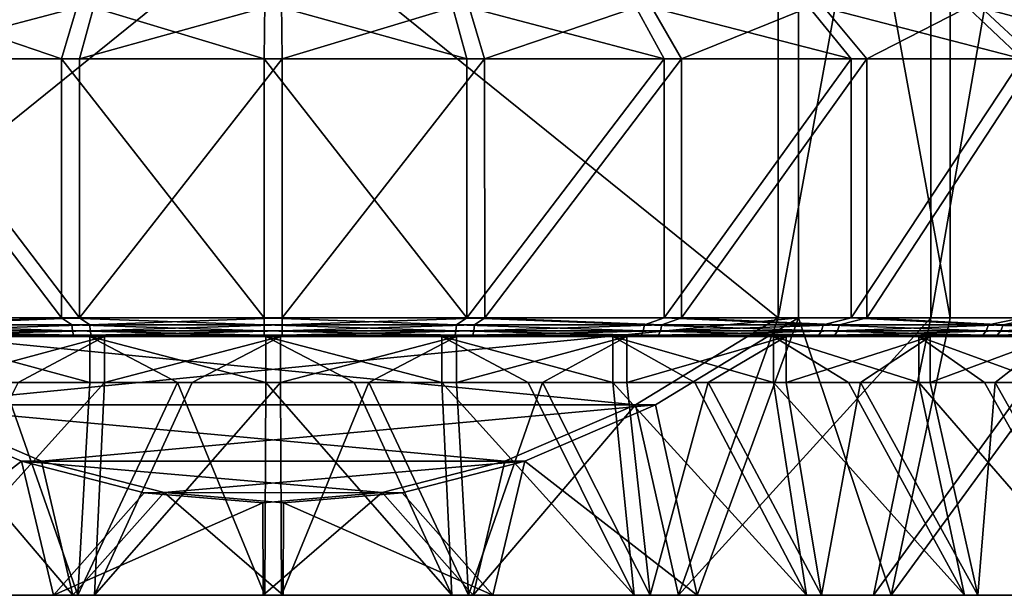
# Model space of a CAD drawing. Header units: metres. Extents: x -105 to 105, y -117 to 62.
# Tile 136 of 256: x -77.74 to -67.1, y 25.2 to 31.43. Entities that reach past the tile are written whole.
import ezdxf

# ---------------------------------------------------------------- set-up
doc = ezdxf.new("R2010")
doc.units = ezdxf.units.M
doc.layers.add('solid_509432_AD150_SW0001', color=7, linetype='CONTINUOUS')

msp = doc.modelspace()

# ---------------------------------------------------------------- linework, layer by layer
at = {"layer": 'solid_509432_AD150_SW0001'}
for points in [[(-80.67791, 37.200001, -14.508655), (-69.542679, 37.200001, -14.590534), (-69.542679, 28.200001, -14.590534)], [(-80.67791, 37.200001, -14.508655), (-69.542679, 28.200001, -14.590534), (-80.67791, 28.200001, -14.508655)], [(-80.457321, 28.200001, 15.490534), (-69.32209, 28.200001, 15.408655), (-69.32209, 37.200001, 15.408655)], [(-80.457321, 37.200001, 15.490534), (-80.457321, 28.200001, 15.490534), (-69.32209, 37.200001, 15.408655)], [(-67.89418, 37.200001, -13.885528), (-67.89418, 28.200001, -13.885528), (-69.542679, 28.200001, -14.590534)], [(-67.89418, 37.200001, -13.885528), (-69.542679, 28.200001, -14.590534), (-69.542679, 37.200001, -14.590534)], [(-69.32209, 37.200001, 15.408655), (-69.32209, 28.200001, 15.408655), (-67.684135, 28.200001, 14.679482)], [(-69.32209, 37.200001, 15.408655), (-67.684135, 28.200001, 14.679482), (-67.684135, 37.200001, 14.679482)], [(-66.334839, 37.200001, -13.000463), (-66.334839, 28.200001, -13.000463), (-67.89418, 28.200001, -13.885528)], [(-67.89418, 37.200001, -13.885528), (-66.334839, 37.200001, -13.000463), (-67.89418, 28.200001, -13.885528)], [(-67.684135, 37.200001, 14.679482), (-67.684135, 28.200001, 14.679482), (-66.137978, 28.200001, 13.771583)], [(-67.684135, 37.200001, 14.679482), (-66.137978, 28.200001, 13.771583), (-66.137978, 37.200001, 13.771583)], [(-79.062523, 31.606218, -11.106748), (-79.410713, 31, -12.097335), (-77.28537, 31, -12.652178)], [(-76.927254, 31.606218, 12.547445), (-77.092453, 31, 13.584369), (-79.225723, 31, 13.06084)], [(-78.892136, 31.606218, 12.06524), (-76.927254, 31.606218, 12.547445), (-79.225723, 31, 13.06084)], [(-77.10495, 31.606218, -11.617796), (-79.062523, 31.606218, -11.106748), (-77.28537, 31, -12.652178)], [(-77.10495, 31.606218, -11.617796), (-77.28537, 31, -12.652178), (-75.097794, 31, -12.849641)], [(-77.10495, 31.606218, -11.617796), (-75.097794, 31, -12.849641), (-75.090073, 31.606218, -11.799669)], [(-77.092453, 31, 13.584369), (-74.909927, 31.606218, 12.699669), (-74.902206, 31, 13.74964)], [(-76.927254, 31.606218, 12.547445), (-74.909927, 31.606218, 12.699669), (-77.092453, 31, 13.584369)], [(-75.090073, 31.606218, -11.799669), (-75.097794, 31, -12.849641), (-72.907547, 31, -12.684369)], [(-73.072746, 31.606218, -11.647445), (-75.090073, 31.606218, -11.799669), (-72.907547, 31, -12.684369)], [(-74.909927, 31.606218, 12.699669), (-72.89505, 31.606218, 12.517796), (-74.902206, 31, 13.74964)], [(-72.89505, 31.606218, 12.517796), (-72.71463, 31, 13.552178), (-74.902206, 31, 13.74964)], [(-73.072746, 31.606218, -11.647445), (-72.907547, 31, -12.684369), (-70.774277, 31, -12.16084)], [(-71.107864, 31.606218, -11.165239), (-73.072746, 31.606218, -11.647445), (-70.774277, 31, -12.16084)], [(-72.89505, 31.606218, 12.517796), (-70.937477, 31.606218, 12.006748), (-72.71463, 31, 13.552178)], [(-70.937477, 31.606218, 12.006748), (-70.589287, 31, 12.997334), (-72.71463, 31, 13.552178)], [(-71.107864, 31.606218, -11.165239), (-70.774277, 31, -12.16084), (-68.75621, 31, -11.293299)], [(-69.249123, 31.606218, -10.366189), (-71.107864, 31.606218, -11.165239), (-68.75621, 31, -11.293299)], [(-70.937477, 31.606218, 12.006748), (-69.090691, 31.606218, 11.18045), (-70.589287, 31, 12.997334)], [(-69.090691, 31.606218, 11.18045), (-68.58419, 31, 12.100211), (-70.589287, 31, 12.997334)], [(-69.249123, 31.606218, -10.366189), (-68.75621, 31, -11.293299), (-66.908424, 31, -10.105395)], [(-67.547226, 31.606218, -9.272072), (-69.249123, 31.606218, -10.366189), (-66.908424, 31, -10.105395)], [(-69.090691, 31.606218, 11.18045), (-67.405067, 31.606218, 10.061424), (-68.58419, 31, 12.100211)], [(-67.405067, 31.606218, 10.061424), (-66.754074, 31, 10.885262), (-68.58419, 31, 12.100211)], [(-67.547226, 31.606218, -9.272072), (-66.908424, 31, -10.105395), (-65.281357, 31, -8.629533)], [(-66.048615, 31.606218, -7.912729), (-67.547226, 31.606218, -9.272072), (-65.281357, 31, -8.629533)], [(-67.405067, 31.606218, 10.061424), (-65.926605, 31.606218, 8.68019), (-66.754074, 31, 10.885262)], [(-79.410713, 31, -12.097335), (-79.410881, 28.200001, -12.097276), (-77.285507, 28.200001, -12.652154)], [(-77.28537, 31, -12.652178), (-79.410713, 31, -12.097335), (-77.285507, 28.200001, -12.652154)], [(-79.225723, 31, 13.06084), (-77.09259, 28.200001, 13.584347), (-79.225891, 28.200001, 13.060783)], [(-79.225723, 31, 13.06084), (-77.092453, 31, 13.584369), (-77.09259, 28.200001, 13.584347)], [(-77.28537, 31, -12.652178), (-77.285507, 28.200001, -12.652154), (-75.097794, 28.200001, -12.849641)], [(-77.28537, 31, -12.652178), (-75.097794, 28.200001, -12.849641), (-75.097794, 31, -12.849641)], [(-77.09259, 28.200001, 13.584347), (-74.902206, 31, 13.74964), (-74.902206, 28.200001, 13.74964)], [(-77.092453, 31, 13.584369), (-74.902206, 31, 13.74964), (-77.09259, 28.200001, 13.584347)], [(-75.097794, 31, -12.849641), (-75.097794, 28.200001, -12.849641), (-72.90741, 28.200001, -12.684347)], [(-72.907547, 31, -12.684369), (-75.097794, 31, -12.849641), (-72.90741, 28.200001, -12.684347)], [(-72.71463, 31, 13.552178), (-72.714493, 28.200001, 13.552155), (-74.902206, 28.200001, 13.74964)], [(-74.902206, 31, 13.74964), (-72.71463, 31, 13.552178), (-74.902206, 28.200001, 13.74964)], [(-70.774277, 31, -12.16084), (-72.907547, 31, -12.684369), (-72.90741, 28.200001, -12.684347)], [(-70.774277, 31, -12.16084), (-72.90741, 28.200001, -12.684347), (-70.774109, 28.200001, -12.160783)], [(-72.71463, 31, 13.552178), (-70.589287, 31, 12.997334), (-72.714493, 28.200001, 13.552155)], [(-70.589287, 31, 12.997334), (-70.589119, 28.200001, 12.997275), (-72.714493, 28.200001, 13.552155)], [(-68.75621, 31, -11.293299), (-70.774277, 31, -12.16084), (-70.774109, 28.200001, -12.160783)], [(-68.75621, 31, -11.293299), (-70.774109, 28.200001, -12.160783), (-68.756081, 28.200001, -11.29323)], [(-70.589287, 31, 12.997334), (-68.58419, 31, 12.100211), (-70.589119, 28.200001, 12.997275)], [(-68.58419, 31, 12.100211), (-68.584061, 28.200001, 12.10014), (-70.589119, 28.200001, 12.997275)], [(-66.908424, 31, -10.105395), (-68.75621, 31, -11.293299), (-68.756081, 28.200001, -11.29323)], [(-66.908424, 31, -10.105395), (-68.756081, 28.200001, -11.29323), (-66.908363, 28.200001, -10.105351)], [(-68.58419, 31, 12.100211), (-66.754074, 31, 10.885262), (-68.584061, 28.200001, 12.10014)], [(-66.754074, 31, 10.885262), (-66.754021, 28.200001, 10.885219), (-68.584061, 28.200001, 12.10014)], [(-80.67791, 28.200001, -14.508655), (-69.542679, 28.200001, -14.590534), (-71.086548, 27.260675, -14.579182)], [(-79.129768, 27.258465, -14.520039), (-80.67791, 28.200001, -14.508655), (-71.086548, 27.260675, -14.579182)], [(-78.913452, 27.260675, 15.479181), (-69.32209, 28.200001, 15.408655), (-80.457321, 28.200001, 15.490534)], [(-79.198013, 28.123463, -12.154046), (-77.285507, 28.200001, -12.652154), (-79.410881, 28.200001, -12.097276)], [(-79.012207, 28.123463, 13.114417), (-79.225891, 28.200001, 13.060783), (-77.09259, 28.200001, 13.584347)], [(-79.198013, 28.123463, -12.154046), (-77.174622, 28.123463, -12.655582), (-77.285507, 28.200001, -12.652154)], [(-76.981659, 28.123463, 13.586144), (-79.012207, 28.123463, 13.114417), (-77.09259, 28.200001, 13.584347)], [(-78.913452, 27.260675, 15.479181), (-70.870232, 27.258465, 15.420038), (-69.32209, 28.200001, 15.408655)], [(-75.097679, 28.123463, -12.834416), (-75.097794, 28.200001, -12.849641), (-77.285507, 28.200001, -12.652154)], [(-77.174622, 28.123463, -12.655582), (-75.097679, 28.123463, -12.834416), (-77.285507, 28.200001, -12.652154)], [(-76.981659, 28.123463, 13.586144), (-77.09259, 28.200001, 13.584347), (-74.902206, 28.200001, 13.74964)], [(-74.902321, 28.123463, 13.734417), (-76.981659, 28.123463, 13.586144), (-74.902206, 28.200001, 13.74964)], [(-73.018341, 28.123463, -12.686145), (-72.90741, 28.200001, -12.684347), (-75.097794, 28.200001, -12.849641)], [(-73.018341, 28.123463, -12.686145), (-75.097794, 28.200001, -12.849641), (-75.097679, 28.123463, -12.834416)], [(-74.902321, 28.123463, 13.734417), (-74.902206, 28.200001, 13.74964), (-72.714493, 28.200001, 13.552155)], [(-72.825378, 28.123463, 13.555583), (-74.902321, 28.123463, 13.734417), (-72.714493, 28.200001, 13.552155)], [(-73.018341, 28.123463, -12.686145), (-70.987793, 28.123463, -12.214417), (-72.90741, 28.200001, -12.684347)], [(-70.987793, 28.123463, -12.214417), (-70.774109, 28.200001, -12.160783), (-72.90741, 28.200001, -12.684347)], [(-70.801987, 28.123463, 13.054046), (-72.825378, 28.123463, 13.555583), (-72.714493, 28.200001, 13.552155)], [(-70.801987, 28.123463, 13.054046), (-72.714493, 28.200001, 13.552155), (-70.589119, 28.200001, 12.997275)], [(-71.086548, 27.260675, -14.579182), (-69.542679, 28.200001, -14.590534), (-70.620689, 25.200001, -13.372866)], [(-70.987793, 28.123463, -12.214417), (-69.056038, 28.123463, -11.430849), (-70.774109, 28.200001, -12.160783)], [(-69.32209, 28.200001, 15.408655), (-70.870232, 27.258465, 15.420038), (-70.417892, 25.200001, 14.206971)], [(-68.881966, 28.123463, 12.242155), (-70.801987, 28.123463, 13.054046), (-70.589119, 28.200001, 12.997275)], [(-69.056038, 28.123463, -11.430849), (-68.756081, 28.200001, -11.29323), (-70.774109, 28.200001, -12.160783)], [(-67.89418, 28.200001, -13.885528), (-68.512344, 25.200001, -12.517667), (-70.620689, 25.200001, -13.372866)], [(-69.542679, 28.200001, -14.590534), (-67.89418, 28.200001, -13.885528), (-70.620689, 25.200001, -13.372866)], [(-68.881966, 28.123463, 12.242155), (-70.589119, 28.200001, 12.997275), (-68.584061, 28.200001, 12.10014)], [(-69.32209, 28.200001, 15.408655), (-70.417892, 25.200001, 14.206971), (-68.32235, 25.200001, 13.32086)], [(-67.684135, 28.200001, 14.679482), (-69.32209, 28.200001, 15.408655), (-68.32235, 25.200001, 13.32086)], [(-69.056038, 28.123463, -11.430849), (-67.270645, 28.123463, -10.354735), (-68.756081, 28.200001, -11.29323)], [(-67.112587, 28.123463, 11.139903), (-68.881966, 28.123463, 12.242155), (-68.584061, 28.200001, 12.10014)], [(-67.270645, 28.123463, -10.354735), (-66.908363, 28.200001, -10.105351), (-68.756081, 28.200001, -11.29323)], [(-67.112587, 28.123463, 11.139903), (-68.584061, 28.200001, 12.10014), (-66.754021, 28.200001, 10.885219)], [(-66.334839, 28.200001, -13.000463), (-66.56356, 25.200001, -11.343067), (-68.512344, 25.200001, -12.517667)], [(-67.89418, 28.200001, -13.885528), (-66.334839, 28.200001, -13.000463), (-68.512344, 25.200001, -12.517667)], [(-66.137978, 28.200001, 13.771583), (-68.32235, 25.200001, 13.32086), (-66.391052, 25.200001, 12.11773)], [(-66.137978, 28.200001, 13.771583), (-67.684135, 28.200001, 14.679482), (-68.32235, 25.200001, 13.32086)], [(-67.270645, 28.123463, -10.354735), (-65.675568, 28.123463, -9.012573), (-66.908363, 28.200001, -10.105351)], [(-65.53743, 28.123463, 9.774429), (-67.112587, 28.123463, 11.139903), (-66.754021, 28.200001, 10.885219)], [(-77.167511, 28.058523, -12.612758), (-77.174622, 28.123463, -12.655582), (-79.198013, 28.123463, -12.154046)], [(-79.184296, 28.058523, -12.11286), (-77.167511, 28.058523, -12.612758), (-79.198013, 28.123463, -12.154046)], [(-78.9991, 28.058523, 13.073033), (-79.012207, 28.123463, 13.114417), (-76.981659, 28.123463, 13.586144)], [(-76.975189, 28.058523, 13.54322), (-78.9991, 28.058523, 13.073033), (-76.981659, 28.123463, 13.586144)], [(-75.097366, 28.058523, -12.791008), (-75.097679, 28.123463, -12.834416), (-77.174622, 28.123463, -12.655582)], [(-77.167511, 28.058523, -12.612758), (-75.097366, 28.058523, -12.791008), (-77.174622, 28.123463, -12.655582)], [(-76.975189, 28.058523, 13.54322), (-76.981659, 28.123463, 13.586144), (-74.902321, 28.123463, 13.734417)], [(-74.902634, 28.058523, 13.691008), (-76.975189, 28.058523, 13.54322), (-74.902321, 28.123463, 13.734417)], [(-73.024811, 28.058523, -12.64322), (-75.097679, 28.123463, -12.834416), (-75.097366, 28.058523, -12.791008)], [(-73.024811, 28.058523, -12.64322), (-73.018341, 28.123463, -12.686145), (-75.097679, 28.123463, -12.834416)], [(-72.825378, 28.123463, 13.555583), (-74.902634, 28.058523, 13.691008), (-74.902321, 28.123463, 13.734417)], [(-72.832489, 28.058523, 13.512758), (-74.902634, 28.058523, 13.691008), (-72.825378, 28.123463, 13.555583)], [(-73.024811, 28.058523, -12.64322), (-71.0009, 28.058523, -12.173034), (-73.018341, 28.123463, -12.686145)], [(-71.0009, 28.058523, -12.173034), (-70.987793, 28.123463, -12.214417), (-73.018341, 28.123463, -12.686145)], [(-72.832489, 28.058523, 13.512758), (-72.825378, 28.123463, 13.555583), (-70.801987, 28.123463, 13.054046)], [(-70.815704, 28.058523, 13.01286), (-72.832489, 28.058523, 13.512758), (-70.801987, 28.123463, 13.054046)], [(-71.0009, 28.058523, -12.173034), (-69.075462, 28.058523, -11.392026), (-70.987793, 28.123463, -12.214417)], [(-69.075462, 28.058523, -11.392026), (-69.056038, 28.123463, -11.430849), (-70.987793, 28.123463, -12.214417)], [(-70.815704, 28.058523, 13.01286), (-70.801987, 28.123463, 13.054046), (-68.881966, 28.123463, 12.242155)], [(-68.901955, 28.058523, 12.203623), (-70.815704, 28.058523, 13.01286), (-68.881966, 28.123463, 12.242155)], [(-69.075462, 28.058523, -11.392026), (-67.295898, 28.058523, -10.319429), (-69.056038, 28.123463, -11.430849)], [(-67.295898, 28.058523, -10.319429), (-67.270645, 28.123463, -10.354735), (-69.056038, 28.123463, -11.430849)], [(-68.901955, 28.058523, 12.203623), (-68.881966, 28.123463, 12.242155), (-67.112587, 28.123463, 11.139903)], [(-67.138359, 28.058523, 11.104972), (-68.901955, 28.058523, 12.203623), (-67.112587, 28.123463, 11.139903)], [(-67.295898, 28.058523, -10.319429), (-65.706039, 28.058523, -8.981652), (-67.270645, 28.123463, -10.354735)], [(-65.706039, 28.058523, -8.981652), (-65.675568, 28.123463, -9.012573), (-67.270645, 28.123463, -10.354735)], [(-67.138359, 28.058523, 11.104972), (-67.112587, 28.123463, 11.139903), (-65.53743, 28.123463, 9.774429)], [(-65.568344, 28.058523, 9.74396), (-67.138359, 28.058523, 11.104972), (-65.53743, 28.123463, 9.774429)], [(-77.156876, 28.015163, -12.54866), (-77.167511, 28.058523, -12.612758), (-79.184296, 28.058523, -12.11286)], [(-79.163765, 28.015163, -12.051215), (-77.156876, 28.015163, -12.54866), (-79.184296, 28.058523, -12.11286)], [(-79.163765, 28.015163, -12.051215), (-78.303215, 28, -12.226703), (-77.24427, 28, -12.456326)], [(-79.163765, 28.015163, -12.051215), (-77.24427, 28, -12.456326), (-77.156876, 28.015163, -12.54866)], [(-78.979477, 28.015163, 13.011093), (-78.9991, 28.058523, 13.073033), (-76.975189, 28.058523, 13.54322)], [(-76.965492, 28.015163, 13.478972), (-78.979477, 28.015163, 13.011093), (-76.975189, 28.058523, 13.54322)], [(-76.965492, 28.015163, 13.478972), (-78.116432, 28, 13.173908), (-78.979477, 28.015163, 13.011093)], [(-78.820518, 28, -9.811877), (-76.980553, 28, -10.319397), (-78.303215, 28, -12.226703)], [(-76.980553, 27.5, -10.319397), (-76.980553, 28, -10.319397), (-78.820518, 28, -9.811877)], [(-76.980553, 27.5, -10.319397), (-78.820518, 28, -9.811877), (-77.911888, 27.5, -10.105728)], [(-78.669197, 28, 10.766951), (-78.116432, 28, 13.173908), (-77.05423, 28, 13.387934)], [(-76.821968, 28, 11.247357), (-78.669197, 28, 10.766951), (-77.05423, 28, 13.387934)], [(-78.669197, 27.5, 10.766951), (-78.669197, 28, 10.766951), (-76.821968, 28, 11.247357)], [(-78.669197, 27.5, 10.766951), (-76.821968, 28, 11.247357), (-77.756348, 27.5, 11.047408)], [(-76.980553, 28, -10.319397), (-77.24427, 28, -12.456326), (-78.303215, 28, -12.226703)], [(-76.965492, 28.015163, 13.478972), (-77.05423, 28, 13.387934), (-78.116432, 28, 13.173908)], [(-77.756348, 27.5, 11.047408), (-76.821968, 28, 11.247357), (-76.821968, 27.5, 11.247357)], [(-77.156876, 28.015163, -12.54866), (-77.24427, 28, -12.456326), (-75.096321, 28, -12.649646)], [(-75.096321, 28, -12.649646), (-77.24427, 28, -12.456326), (-75.080513, 28, -10.499704)], [(-76.980553, 28, -10.319397), (-75.080513, 28, -10.499704), (-77.24427, 28, -12.456326)], [(-75.096886, 28.015163, -12.726035), (-75.097366, 28.058523, -12.791008), (-77.167511, 28.058523, -12.612758)], [(-77.156876, 28.015163, -12.54866), (-75.096886, 28.015163, -12.726035), (-77.167511, 28.058523, -12.612758)], [(-77.156876, 28.015163, -12.54866), (-75.096321, 28, -12.649646), (-75.096886, 28.015163, -12.726035)], [(-74.903114, 28.015163, 13.626036), (-74.903679, 28, 13.549645), (-77.05423, 28, 13.387934)], [(-74.903114, 28.015163, 13.626036), (-77.05423, 28, 13.387934), (-76.965492, 28.015163, 13.478972)], [(-76.821968, 28, 11.247357), (-77.05423, 28, 13.387934), (-74.903679, 28, 13.549645)], [(-76.980553, 28, -10.319397), (-75.080513, 27.5, -10.499704), (-75.080513, 28, -10.499704)], [(-76.034584, 27.5, -10.451015), (-75.080513, 27.5, -10.499704), (-76.980553, 28, -10.319397)], [(-76.034584, 27.5, -10.451015), (-76.980553, 28, -10.319397), (-76.980553, 27.5, -10.319397)], [(-76.965492, 28.015163, 13.478972), (-76.975189, 28.058523, 13.54322), (-74.902634, 28.058523, 13.691008)], [(-74.903114, 28.015163, 13.626036), (-76.965492, 28.015163, 13.478972), (-74.902634, 28.058523, 13.691008)], [(-76.821968, 28, 11.247357), (-74.903679, 28, 13.549645), (-74.919487, 28, 11.399704)], [(-76.821968, 27.5, 11.247357), (-76.821968, 28, 11.247357), (-74.919487, 28, 11.399704)], [(-76.821968, 27.5, 11.247357), (-74.919487, 28, 11.399704), (-75.874168, 27.5, 11.36505)], [(-75.874168, 27.5, 11.36505), (-74.919487, 28, 11.399704), (-74.919487, 27.5, 11.399704)], [(-73.034508, 28.015163, -12.578973), (-75.097366, 28.058523, -12.791008), (-75.096886, 28.015163, -12.726035)], [(-73.034508, 28.015163, -12.578973), (-73.024811, 28.058523, -12.64322), (-75.097366, 28.058523, -12.791008)], [(-75.096886, 28.015163, -12.726035), (-75.096321, 28, -12.649646), (-72.94577, 28, -12.487934)], [(-73.034508, 28.015163, -12.578973), (-75.096886, 28.015163, -12.726035), (-72.94577, 28, -12.487934)], [(-75.096321, 28, -12.649646), (-75.080513, 28, -10.499704), (-73.178032, 28, -10.347357)], [(-72.94577, 28, -12.487934), (-75.096321, 28, -12.649646), (-73.178032, 28, -10.347357)], [(-75.080513, 28, -10.499704), (-75.080513, 27.5, -10.499704), (-74.125832, 27.5, -10.465051)], [(-75.080513, 28, -10.499704), (-74.125832, 27.5, -10.465051), (-73.178032, 27.5, -10.347357)], [(-73.178032, 28, -10.347357), (-75.080513, 28, -10.499704), (-73.178032, 27.5, -10.347357)], [(-73.019447, 28, 11.219397), (-73.965416, 27.5, 11.351015), (-74.919487, 27.5, 11.399704)], [(-74.919487, 28, 11.399704), (-73.019447, 28, 11.219397), (-74.919487, 27.5, 11.399704)], [(-72.75573, 28, 13.356326), (-73.019447, 28, 11.219397), (-74.919487, 28, 11.399704)], [(-72.75573, 28, 13.356326), (-74.919487, 28, 11.399704), (-74.903679, 28, 13.549645)], [(-72.843124, 28.015163, 13.44866), (-72.75573, 28, 13.356326), (-74.903679, 28, 13.549645)], [(-72.843124, 28.015163, 13.44866), (-74.903679, 28, 13.549645), (-74.903114, 28.015163, 13.626036)], [(-72.832489, 28.058523, 13.512758), (-74.903114, 28.015163, 13.626036), (-74.902634, 28.058523, 13.691008)], [(-72.843124, 28.015163, 13.44866), (-74.903114, 28.015163, 13.626036), (-72.832489, 28.058523, 13.512758)], [(-73.019447, 28, 11.219397), (-73.019447, 27.5, 11.219397), (-73.965416, 27.5, 11.351015)], [(-73.178032, 28, -10.347357), (-73.178032, 27.5, -10.347357), (-72.243652, 27.5, -10.147408)], [(-73.178032, 28, -10.347357), (-72.243652, 27.5, -10.147408), (-71.330803, 27.5, -9.866951)], [(-71.330803, 28, -9.866951), (-73.178032, 28, -10.347357), (-71.330803, 27.5, -9.866951)], [(-72.94577, 28, -12.487934), (-73.178032, 28, -10.347357), (-71.330803, 28, -9.866951)], [(-73.034508, 28.015163, -12.578973), (-71.020523, 28.015163, -12.111094), (-73.024811, 28.058523, -12.64322)], [(-73.034508, 28.015163, -12.578973), (-72.94577, 28, -12.487934), (-71.883568, 28, -12.273909)], [(-73.034508, 28.015163, -12.578973), (-71.883568, 28, -12.273909), (-71.020523, 28.015163, -12.111094)], [(-71.020523, 28.015163, -12.111094), (-71.0009, 28.058523, -12.173034), (-73.024811, 28.058523, -12.64322)], [(-71.179482, 28, 10.711878), (-72.088112, 27.5, 11.005729), (-73.019447, 27.5, 11.219397)], [(-73.019447, 28, 11.219397), (-71.179482, 28, 10.711878), (-73.019447, 27.5, 11.219397)], [(-71.696785, 28, 13.126702), (-71.179482, 28, 10.711878), (-73.019447, 28, 11.219397)], [(-72.75573, 28, 13.356326), (-71.696785, 28, 13.126702), (-73.019447, 28, 11.219397)], [(-71.883568, 28, -12.273909), (-72.94577, 28, -12.487934), (-71.330803, 28, -9.866951)], [(-72.843124, 28.015163, 13.44866), (-72.832489, 28.058523, 13.512758), (-70.815704, 28.058523, 13.01286)], [(-70.836235, 28.015163, 12.951215), (-72.843124, 28.015163, 13.44866), (-70.815704, 28.058523, 13.01286)], [(-70.836235, 28.015163, 12.951215), (-72.75573, 28, 13.356326), (-72.843124, 28.015163, 13.44866)], [(-70.836235, 28.015163, 12.951215), (-71.696785, 28, 13.126702), (-72.75573, 28, 13.356326)], [(-71.179482, 28, 10.711878), (-71.179482, 27.5, 10.711878), (-72.088112, 27.5, 11.005729)], [(-71.020523, 28.015163, -12.111094), (-71.883568, 28, -12.273909), (-70.842865, 28, -11.972891)], [(-70.842865, 28, -11.972891), (-71.883568, 28, -12.273909), (-71.330803, 28, -9.866951)], [(-70.836235, 28.015163, 12.951215), (-70.660622, 28, 12.810413), (-71.696785, 28, 13.126702)], [(-71.696785, 28, 13.126702), (-70.660622, 28, 12.810413), (-71.179482, 28, 10.711878)], [(-71.330803, 28, -9.866951), (-71.330803, 27.5, -9.866951), (-70.445274, 27.5, -9.507758)], [(-71.330803, 28, -9.866951), (-70.445274, 27.5, -9.507758), (-69.594994, 27.5, -9.073044)], [(-69.594994, 28, -9.073044), (-71.330803, 28, -9.866951), (-69.594994, 27.5, -9.073044)], [(-70.842865, 28, -11.972891), (-71.330803, 28, -9.866951), (-69.594994, 28, -9.073044)], [(-69.455536, 28, 9.89253), (-70.299332, 27.5, 10.339702), (-71.179482, 27.5, 10.711878)], [(-71.179482, 28, 10.711878), (-69.455536, 28, 9.89253), (-71.179482, 27.5, 10.711878)], [(-70.660622, 28, 12.810413), (-69.455536, 28, 9.89253), (-71.179482, 28, 10.711878)], [(-71.020523, 28.015163, -12.111094), (-69.10453, 28.015163, -11.333919), (-71.0009, 28.058523, -12.173034)], [(-71.020523, 28.015163, -12.111094), (-70.842865, 28, -11.972891), (-69.10453, 28.015163, -11.333919)], [(-69.10453, 28.015163, -11.333919), (-69.075462, 28.058523, -11.392026), (-71.0009, 28.058523, -12.173034)], [(-69.10453, 28.015163, -11.333919), (-70.842865, 28, -11.972891), (-68.854568, 28, -11.119081)], [(-68.854568, 28, -11.119081), (-70.842865, 28, -11.972891), (-69.594994, 28, -9.073044)], [(-70.836235, 28.015163, 12.951215), (-70.815704, 28.058523, 13.01286), (-68.901955, 28.058523, 12.203623)], [(-68.931877, 28.015163, 12.145948), (-70.836235, 28.015163, 12.951215), (-68.901955, 28.058523, 12.203623)], [(-68.931877, 28.015163, 12.145948), (-70.660622, 28, 12.810413), (-70.836235, 28.015163, 12.951215)], [(-68.931877, 28.015163, 12.145948), (-68.685097, 28, 11.927457), (-70.660622, 28, 12.810413)], [(-70.660622, 28, 12.810413), (-68.685097, 28, 11.927457), (-69.455536, 28, 9.89253)], [(-69.455536, 28, 9.89253), (-69.455536, 27.5, 9.89253), (-70.299332, 27.5, 10.339702)], [(-69.594994, 28, -9.073044), (-69.594994, 27.5, -9.073044), (-68.785347, 27.5, -8.565577)], [(-69.594994, 28, -9.073044), (-68.785347, 27.5, -8.565577), (-68.023384, 27.5, -7.989745)], [(-68.023384, 28, -7.989745), (-69.594994, 28, -9.073044), (-68.023384, 27.5, -7.989745)], [(-68.854568, 28, -11.119081), (-69.594994, 28, -9.073044), (-68.023384, 28, -7.989745)], [(-67.900024, 28, 8.786238), (-68.653442, 27.5, 9.373212), (-69.455536, 27.5, 9.89253)], [(-69.455536, 28, 9.89253), (-67.900024, 28, 8.786238), (-69.455536, 27.5, 9.89253)], [(-68.685097, 28, 11.927457), (-67.900024, 28, 8.786238), (-69.455536, 28, 9.89253)], [(-69.10453, 28.015163, -11.333919), (-67.333702, 28.015163, -10.266584), (-69.075462, 28.058523, -11.392026)], [(-69.10453, 28.015163, -11.333919), (-68.854568, 28, -11.119081), (-67.333702, 28.015163, -10.266584)], [(-67.333702, 28.015163, -10.266584), (-67.295898, 28.058523, -10.319429), (-69.075462, 28.058523, -11.392026)], [(-68.931877, 28.015163, 12.145948), (-68.901955, 28.058523, 12.203623), (-67.138359, 28.058523, 11.104972)], [(-67.176941, 28.015163, 11.052689), (-68.931877, 28.015163, 12.145948), (-67.138359, 28.058523, 11.104972)], [(-67.176941, 28.015163, 11.052689), (-68.685097, 28, 11.927457), (-68.931877, 28.015163, 12.145948)], [(-67.333702, 28.015163, -10.266584), (-68.854568, 28, -11.119081), (-67.033432, 28, -9.94922)], [(-67.033432, 28, -9.94922), (-68.854568, 28, -11.119081), (-68.023384, 28, -7.989745)], [(-67.176941, 28.015163, 11.052689), (-66.881363, 28, 10.730941), (-68.685097, 28, 11.927457)], [(-68.685097, 28, 11.927457), (-66.881363, 28, 10.730941), (-67.900024, 28, 8.786238)], [(-67.900024, 28, 8.786238), (-67.900024, 27.5, 8.786238), (-68.653442, 27.5, 9.373212)], [(-68.023384, 28, -7.989745), (-68.023384, 27.5, -7.989745), (-67.314323, 27.5, -7.349543)], [(-68.023384, 28, -7.989745), (-67.314323, 27.5, -7.349543), (-66.663765, 27.5, -6.649975)], [(-66.663765, 28, -6.649975), (-68.023384, 28, -7.989745), (-66.663765, 27.5, -6.649975)], [(-67.033432, 28, -9.94922), (-68.023384, 28, -7.989745), (-66.663765, 28, -6.649975)], [(-66.560257, 28, 7.426619), (-67.200455, 27.5, 8.135677), (-67.900024, 27.5, 8.786238)], [(-67.900024, 28, 8.786238), (-66.560257, 28, 7.426619), (-67.900024, 27.5, 8.786238)], [(-66.881363, 28, 10.730941), (-66.560257, 28, 7.426619), (-67.900024, 28, 8.786238)], [(-67.333702, 28.015163, -10.266584), (-65.751648, 28.015163, -8.935372), (-67.295898, 28.058523, -10.319429)], [(-67.333702, 28.015163, -10.266584), (-67.033432, 28, -9.94922), (-65.751648, 28.015163, -8.935372)], [(-65.751648, 28.015163, -8.935372), (-65.706039, 28.058523, -8.981652), (-67.295898, 28.058523, -10.319429)], [(-66.560257, 28, 7.426619), (-66.560257, 27.5, 7.426619), (-67.200455, 27.5, 8.135677)], [(-67.176941, 28.015163, 11.052689), (-67.138359, 28.058523, 11.104972), (-65.568344, 28.058523, 9.74396)], [(-65.614624, 28.015163, 9.698356), (-67.176941, 28.015163, 11.052689), (-65.568344, 28.058523, 9.74396)], [(-65.614624, 28.015163, 9.698356), (-66.881363, 28, 10.730941), (-67.176941, 28.015163, 11.052689)], [(-77.911888, 27.5, -10.105728), (-79.071815, 25.200001, -11.13306), (-77.109741, 25.200001, -11.645287)], [(-76.821968, 27.5, 11.247357), (-76.931648, 25.200001, 12.575004), (-78.901039, 25.200001, 12.091686)], [(-77.756348, 27.5, 11.047408), (-76.821968, 27.5, 11.247357), (-78.901039, 25.200001, 12.091686)], [(-76.980553, 27.5, -10.319397), (-77.911888, 27.5, -10.105728), (-77.109741, 25.200001, -11.645287)], [(-76.034584, 27.5, -10.451015), (-77.109741, 25.200001, -11.645287), (-75.090279, 25.200001, -11.827574)], [(-76.034584, 27.5, -10.451015), (-76.980553, 27.5, -10.319397), (-77.109741, 25.200001, -11.645287)], [(-74.919487, 27.5, 11.399704), (-74.909721, 25.200001, 12.727573), (-76.931648, 25.200001, 12.575004)], [(-75.874168, 27.5, 11.36505), (-74.919487, 27.5, 11.399704), (-76.931648, 25.200001, 12.575004)], [(-76.821968, 27.5, 11.247357), (-75.874168, 27.5, 11.36505), (-76.931648, 25.200001, 12.575004)], [(-76.034584, 27.5, -10.451015), (-75.090279, 25.200001, -11.827574), (-75.080513, 27.5, -10.499704)], [(-75.080513, 27.5, -10.499704), (-75.090279, 25.200001, -11.827574), (-73.068352, 25.200001, -11.675003)], [(-74.125832, 27.5, -10.465051), (-75.080513, 27.5, -10.499704), (-73.068352, 25.200001, -11.675003)], [(-74.919487, 27.5, 11.399704), (-73.965416, 27.5, 11.351015), (-74.909721, 25.200001, 12.727573)], [(-73.965416, 27.5, 11.351015), (-72.890259, 25.200001, 12.545286), (-74.909721, 25.200001, 12.727573)], [(-73.178032, 27.5, -10.347357), (-74.125832, 27.5, -10.465051), (-73.068352, 25.200001, -11.675003)], [(-73.965416, 27.5, 11.351015), (-73.019447, 27.5, 11.219397), (-72.890259, 25.200001, 12.545286)], [(-73.178032, 27.5, -10.347357), (-73.068352, 25.200001, -11.675003), (-71.098961, 25.200001, -11.191687)], [(-72.243652, 27.5, -10.147408), (-73.178032, 27.5, -10.347357), (-71.098961, 25.200001, -11.191687)], [(-73.019447, 27.5, 11.219397), (-72.088112, 27.5, 11.005729), (-72.890259, 25.200001, 12.545286)], [(-72.088112, 27.5, 11.005729), (-70.928185, 25.200001, 12.033061), (-72.890259, 25.200001, 12.545286)], [(-71.330803, 27.5, -9.866951), (-72.243652, 27.5, -10.147408), (-71.098961, 25.200001, -11.191687)], [(-72.088112, 27.5, 11.005729), (-71.179482, 27.5, 10.711878), (-70.928185, 25.200001, 12.033061)], [(-71.330803, 27.5, -9.866951), (-71.098961, 25.200001, -11.191687), (-69.235916, 25.200001, -10.390771)], [(-70.445274, 27.5, -9.507758), (-71.330803, 27.5, -9.866951), (-69.235916, 25.200001, -10.390771)], [(-71.179482, 27.5, 10.711878), (-70.299332, 27.5, 10.339702), (-70.928185, 25.200001, 12.033061)], [(-70.299332, 27.5, 10.339702), (-69.077126, 25.200001, 11.204835), (-70.928185, 25.200001, 12.033061)], [(-69.594994, 27.5, -9.073044), (-70.445274, 27.5, -9.507758), (-69.235916, 25.200001, -10.390771)], [(-70.299332, 27.5, 10.339702), (-69.455536, 27.5, 9.89253), (-69.077126, 25.200001, 11.204835)], [(-69.594994, 27.5, -9.073044), (-69.235916, 25.200001, -10.390771), (-67.530113, 25.200001, -9.294111)], [(-68.785347, 27.5, -8.565577), (-69.594994, 27.5, -9.073044), (-67.530113, 25.200001, -9.294111)], [(-69.455536, 27.5, 9.89253), (-68.653442, 27.5, 9.373212), (-69.077126, 25.200001, 11.204835)], [(-68.653442, 27.5, 9.373212), (-67.387627, 25.200001, 10.083209), (-69.077126, 25.200001, 11.204835)], [(-68.023384, 27.5, -7.989745), (-68.785347, 27.5, -8.565577), (-67.530113, 25.200001, -9.294111)], [(-68.653442, 27.5, 9.373212), (-67.900024, 27.5, 8.786238), (-67.387627, 25.200001, 10.083209)], [(-68.023384, 27.5, -7.989745), (-67.530113, 25.200001, -9.294111), (-66.028137, 25.200001, -7.931685)], [(-67.314323, 27.5, -7.349543), (-68.023384, 27.5, -7.989745), (-66.028137, 25.200001, -7.931685)], [(-67.900024, 27.5, 8.786238), (-67.200455, 27.5, 8.135677), (-67.387627, 25.200001, 10.083209)], [(-67.200455, 27.5, 8.135677), (-65.905853, 25.200001, 8.698844), (-67.387627, 25.200001, 10.083209)], [(-66.663765, 27.5, -6.649975), (-67.314323, 27.5, -7.349543), (-66.028137, 25.200001, -7.931685)], [(-67.200455, 27.5, 8.135677), (-66.560257, 27.5, 7.426619), (-65.905853, 25.200001, 8.698844)], [(-79.129768, 27.258465, -14.520039), (-77.720177, 26.650736, -14.530404), (-79.582108, 25.200001, -13.306972)], [(-78.913452, 27.260675, 15.479181), (-79.379311, 25.200001, 14.272866), (-77.16291, 25.200001, 14.787776)], [(-79.129768, 27.258465, -14.520039), (-71.086548, 27.260675, -14.579182), (-72.495659, 26.652369, -14.56882)], [(-79.129768, 27.258465, -14.520039), (-72.495659, 26.652369, -14.56882), (-77.720177, 26.650736, -14.530404)], [(-77.504341, 26.652369, 15.468821), (-78.913452, 27.260675, 15.479181), (-77.16291, 25.200001, 14.787776)], [(-77.504341, 26.652369, 15.468821), (-70.870232, 27.258465, 15.420038), (-78.913452, 27.260675, 15.479181)], [(-77.504341, 26.652369, 15.468821), (-72.279823, 26.650736, 15.430404), (-70.870232, 27.258465, 15.420038)], [(-71.086548, 27.260675, -14.579182), (-70.620689, 25.200001, -13.372866), (-72.83709, 25.200001, -13.887775)], [(-72.495659, 26.652369, -14.56882), (-71.086548, 27.260675, -14.579182), (-72.83709, 25.200001, -13.887775)], [(-70.870232, 27.258465, 15.420038), (-72.279823, 26.650736, 15.430404), (-70.417892, 25.200001, 14.206971)], [(-77.720177, 26.650736, -14.530404), (-77.37352, 25.200001, -13.854419), (-79.582108, 25.200001, -13.306972)], [(-77.720177, 26.650736, -14.530404), (-72.495659, 26.652369, -14.56882), (-73.822655, 26.310337, -14.559063)], [(-77.720177, 26.650736, -14.530404), (-76.394997, 26.309835, -14.540148), (-77.37352, 25.200001, -13.854419)], [(-77.720177, 26.650736, -14.530404), (-73.822655, 26.310337, -14.559063), (-76.394997, 26.309835, -14.540148)], [(-76.177345, 26.310337, 15.459063), (-77.504341, 26.652369, 15.468821), (-77.16291, 25.200001, 14.787776)], [(-76.177345, 26.310337, 15.459063), (-72.279823, 26.650736, 15.430404), (-77.504341, 26.652369, 15.468821)], [(-76.177345, 26.310337, 15.459063), (-73.605003, 26.309835, 15.440147), (-72.279823, 26.650736, 15.430404)], [(-73.822655, 26.310337, -14.559063), (-72.495659, 26.652369, -14.56882), (-72.83709, 25.200001, -13.887775)], [(-72.279823, 26.650736, 15.430404), (-73.605003, 26.309835, 15.440147), (-72.62648, 25.200001, 14.754418)], [(-72.279823, 26.650736, 15.430404), (-72.62648, 25.200001, 14.754418), (-70.417892, 25.200001, 14.206971)], [(-76.394997, 26.309835, -14.540148), (-75.110298, 26.200001, -14.549595), (-77.37352, 25.200001, -13.854419)], [(-76.177345, 26.310337, 15.459063), (-77.16291, 25.200001, 14.787776), (-74.893379, 25.200001, 14.949608)], [(-76.394997, 26.309835, -14.540148), (-73.822655, 26.310337, -14.559063), (-75.110298, 26.200001, -14.549595)], [(-76.177345, 26.310337, 15.459063), (-74.893379, 25.200001, 14.949608), (-74.889702, 26.200001, 15.449594)], [(-76.177345, 26.310337, 15.459063), (-74.889702, 26.200001, 15.449594), (-73.605003, 26.309835, 15.440147)], [(-73.822655, 26.310337, -14.559063), (-75.106621, 25.200001, -14.049608), (-75.110298, 26.200001, -14.549595)], [(-73.822655, 26.310337, -14.559063), (-72.83709, 25.200001, -13.887775), (-75.106621, 25.200001, -14.049608)], [(-73.605003, 26.309835, 15.440147), (-74.889702, 26.200001, 15.449594), (-72.62648, 25.200001, 14.754418)], [(-75.110298, 26.200001, -14.549595), (-75.106621, 25.200001, -14.049608), (-77.37352, 25.200001, -13.854419)], [(-74.889702, 26.200001, 15.449594), (-74.893379, 25.200001, 14.949608), (-72.62648, 25.200001, 14.754418)], [(-79.071815, 25.200001, -11.13306), (-79.582108, 25.200001, -13.306972), (-77.37352, 25.200001, -13.854419)], [(-78.901039, 25.200001, 12.091686), (-77.16291, 25.200001, 14.787776), (-79.379311, 25.200001, 14.272866)], [(-77.109741, 25.200001, -11.645287), (-79.071815, 25.200001, -11.13306), (-77.37352, 25.200001, -13.854419)], [(-78.901039, 25.200001, 12.091686), (-76.931648, 25.200001, 12.575004), (-77.16291, 25.200001, 14.787776)], [(-77.109741, 25.200001, -11.645287), (-77.37352, 25.200001, -13.854419), (-75.106621, 25.200001, -14.049608)], [(-74.909721, 25.200001, 12.727573), (-74.893379, 25.200001, 14.949608), (-77.16291, 25.200001, 14.787776)], [(-76.931648, 25.200001, 12.575004), (-74.909721, 25.200001, 12.727573), (-77.16291, 25.200001, 14.787776)], [(-77.109741, 25.200001, -11.645287), (-75.106621, 25.200001, -14.049608), (-75.090279, 25.200001, -11.827574)], [(-75.090279, 25.200001, -11.827574), (-75.106621, 25.200001, -14.049608), (-72.83709, 25.200001, -13.887775)], [(-73.068352, 25.200001, -11.675003), (-75.090279, 25.200001, -11.827574), (-72.83709, 25.200001, -13.887775)], [(-74.909721, 25.200001, 12.727573), (-72.890259, 25.200001, 12.545286), (-74.893379, 25.200001, 14.949608)], [(-72.890259, 25.200001, 12.545286), (-72.62648, 25.200001, 14.754418), (-74.893379, 25.200001, 14.949608)], [(-71.098961, 25.200001, -11.191687), (-73.068352, 25.200001, -11.675003), (-72.83709, 25.200001, -13.887775)], [(-72.890259, 25.200001, 12.545286), (-70.928185, 25.200001, 12.033061), (-72.62648, 25.200001, 14.754418)], [(-71.098961, 25.200001, -11.191687), (-72.83709, 25.200001, -13.887775), (-70.620689, 25.200001, -13.372866)], [(-70.928185, 25.200001, 12.033061), (-70.417892, 25.200001, 14.206971), (-72.62648, 25.200001, 14.754418)], [(-69.235916, 25.200001, -10.390771), (-71.098961, 25.200001, -11.191687), (-70.620689, 25.200001, -13.372866)], [(-70.928185, 25.200001, 12.033061), (-69.077126, 25.200001, 11.204835), (-70.417892, 25.200001, 14.206971)], [(-69.235916, 25.200001, -10.390771), (-70.620689, 25.200001, -13.372866), (-68.512344, 25.200001, -12.517667)], [(-69.077126, 25.200001, 11.204835), (-68.32235, 25.200001, 13.32086), (-70.417892, 25.200001, 14.206971)], [(-67.530113, 25.200001, -9.294111), (-69.235916, 25.200001, -10.390771), (-68.512344, 25.200001, -12.517667)], [(-69.077126, 25.200001, 11.204835), (-67.387627, 25.200001, 10.083209), (-68.32235, 25.200001, 13.32086)], [(-67.530113, 25.200001, -9.294111), (-68.512344, 25.200001, -12.517667), (-66.56356, 25.200001, -11.343067)], [(-67.387627, 25.200001, 10.083209), (-66.391052, 25.200001, 12.11773), (-68.32235, 25.200001, 13.32086)], [(-66.028137, 25.200001, -7.931685), (-67.530113, 25.200001, -9.294111), (-66.56356, 25.200001, -11.343067)], [(-67.387627, 25.200001, 10.083209), (-65.905853, 25.200001, 8.698844), (-66.391052, 25.200001, 12.11773)]]:
    msp.add_3dface(points, dxfattribs=at)

doc.saveas('drawing.dxf')
